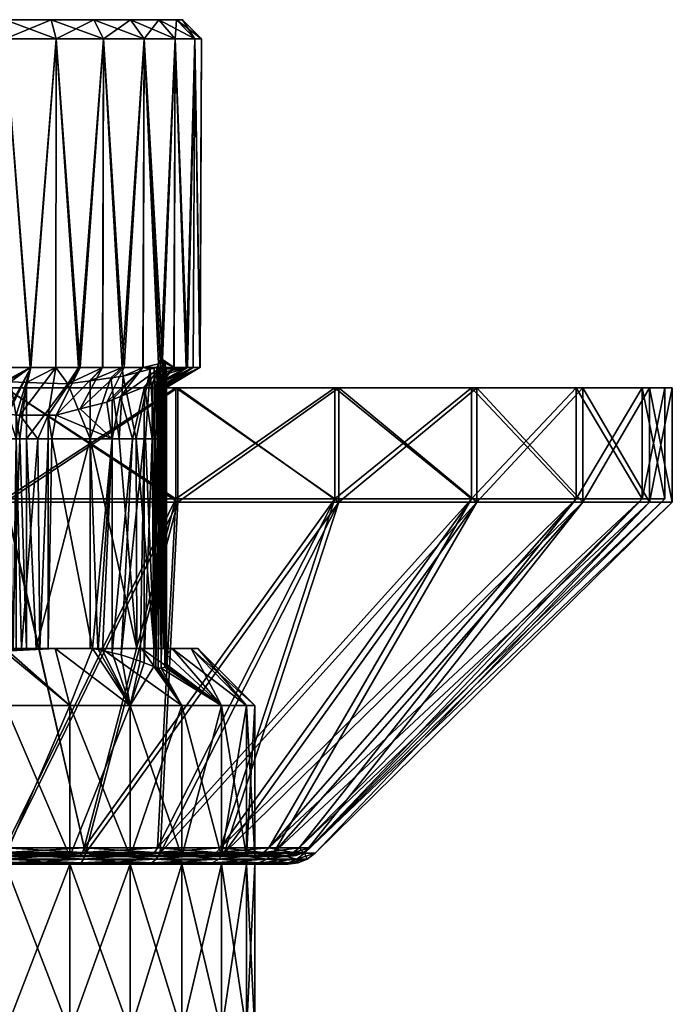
# Model space of a CAD drawing. Extents: x -0.11 to 0.11, y -0.2 to 0.019.
# Tile 162 of 162: x 0.076 to 0.11, y -0.032 to 0.019. Entities that reach past the tile are written whole.
import ezdxf

# ---------------------------------------------------------------- set-up
doc = ezdxf.new("R2010")
doc.units = 0
doc.layers.add('mesh', color=7, linetype='CONTINUOUS')

msp = doc.modelspace()

# ---------------------------------------------------------------- meshes
at = {"layer": 'mesh'}
mesh = msp.add_polyface(dxfattribs=at)
corners = [(0.074857, 0.019324, -0.007768), (0.077264, 0.019324, -0.016751), (0.079507, 0.019324, -0.015822), (0.074857, 0.019324, -0.017068), (0.082911, 0.019324, -0.012418), (0.08384, 0.019324, -0.010175), (0.081433, 0.019324, -0.014344), (0.08384, 0.019324, -0.005361), (0.082911, 0.019324, -0.003118), (0.084157, 0.019324, -0.007768), (0.079507, 0.019324, 0.000286), (0.077264, 0.019324, 0.001215), (0.081433, 0.019324, -0.001192), (0.074857, 0.019324, 0.001532), (0.074857, 0.018324, -0.018068), (0.077523, 0.018324, -0.017717), (0.080007, 0.018324, -0.016688), (0.08214, 0.018324, -0.015051), (0.083777, 0.018324, -0.012918), (0.083777, 0.018324, -0.002618), (0.08214, 0.018324, -0.000485), (0.080007, 0.018324, 0.001152), (0.077523, 0.018324, 0.002181), (0.074857, 0.018324, 0.002532), (0.082089, 0.001077, -0.000538), (0.082815, 0.001077, -0.001228), (0.082663, 0.001036, -0.00116), (0.081035, 0.00061, -0.000563), (0.080391, 0.00052, -0.000356), (0.080992, 0.001077, 0.000505), (0.082465, 0.000983, -0.00107), (0.079318, 0.000369, -0.00001), (0.079966, 0.001077, 0.00108), (0.076194, 0.001077, -0.017981), (0.0775, 0.001077, -0.017633), (0.078777, 0.001077, -0.017293), (0.079964, 0.001077, -0.016613), (0.081096, 0.001077, -0.015964), (0.082079, 0.001077, -0.014989), (0.082994, 0.001077, -0.014083), (0.078703, 0.001077, 0.001787), (0.077502, 0.001077, 0.0021), (0.076165, 0.001077, 0.002449), (0.074857, 0.001077, 0.002448), (0.074857, 0.001077, -0.017981), (0.078135, 0.000204, 0.000372), (0.07596, 0.000287, 0.000968), (0.074806, 0.000341, 0.001256), (0.083005, 0.001427, -0.001467), (0.082898, 0.001257, -0.001332), (0.083107, 0.001495, -0.001602)]
mesh.append_faces([[corners[k] for k in face] for face in [(0, 1, 2, 2), (0, 3, 1, 1), (0, 4, 5, 5), (0, 6, 4, 4), (2, 6, 0, 0), (0, 7, 8, 8), (0, 9, 7, 7), (5, 9, 0, 0), (0, 10, 11, 11), (0, 12, 10, 10), (8, 12, 0, 0), (11, 13, 0, 0), (14, 1, 3, 3), (15, 1, 14, 14), (15, 2, 1, 1), (16, 2, 15, 15), (16, 6, 2, 2), (17, 6, 16, 16), (17, 4, 6, 6), (18, 4, 17, 17), (19, 12, 8, 8), (20, 12, 19, 19), (20, 10, 12, 12), (21, 10, 20, 20), (21, 11, 10, 10), (22, 11, 21, 21), (22, 13, 11, 11), (23, 13, 22, 22), (24, 25, 26, 26), (27, 28, 29, 29), (24, 27, 29, 29), (24, 30, 27, 27), (26, 30, 24, 24), (31, 32, 29, 29), (15, 33, 34, 34), (15, 14, 33, 33), (35, 15, 34, 34), (35, 16, 15, 15), (36, 16, 35, 35), (37, 16, 36, 36), (37, 17, 16, 16), (38, 17, 37, 37), (39, 17, 38, 38), (39, 18, 17, 17), (29, 20, 24, 24), (29, 21, 20, 20), (32, 21, 29, 29), (40, 21, 32, 32), (40, 22, 21, 21), (41, 22, 40, 40), (42, 22, 41, 41), (42, 23, 22, 22), (43, 23, 42, 42), (14, 44, 33, 33), (45, 40, 32, 32), (45, 41, 40, 40), (46, 42, 41, 41), (42, 47, 43, 43), (20, 48, 49, 49), (49, 25, 24, 24), (20, 50, 48, 48), (19, 50, 20, 20), (24, 20, 49, 49)]])
mesh = msp.add_polyface(dxfattribs=at)
corners = [(0.083777, 0.018324, -0.012918), (0.08384, 0.019324, -0.010175), (0.082911, 0.019324, -0.012418), (0.084806, 0.018324, -0.010434), (0.084806, 0.018324, -0.005102), (0.082911, 0.019324, -0.003118), (0.08384, 0.019324, -0.005361), (0.084722, 0.001077, -0.010411), (0.083291, 0.00039, -0.011181), (0.083307, 0.000179, -0.010017), (0.084722, 0.001077, -0.005124), (0.083308, 0.00028, -0.004916), (0.083307, 0.000409, -0.004367), (0.085082, 0.001077, -0.006528), (0.083308, 0.000063, -0.006739), (0.08507, 0.001077, -0.007767), (0.083308, 0.000028, -0.007034), (0.085057, 0.001077, -0.009201), (0.083307, 0.000126, -0.008972), (0.083302, 0.000858, -0.002581), (0.083299, 0.00098, -0.002177), (0.084419, 0.001077, -0.003939), (0.083306, 0.000727, -0.003018), (0.083307, 0.000445, -0.004216), (0.083702, 0.001077, -0.012874), (0.082994, 0.001077, -0.014083), (0.084345, 0.001077, -0.011777), (0.083303, -0.002676, -0.001634), (0.0833, -0.002676, -0.001197), (0.083307, -0.002676, -0.01036), (0.083307, -0.002676, -0.00338), (0.083308, -0.002676, -0.00737), (0.083306, -0.002676, -0.002051), (0.083213, 0.000441, -0.011613), (0.083289, 0.000427, -0.011383), (0.083061, 0.00042, -0.011848), (0.082942, 0.000385, -0.011948), (0.082815, 0.000342, -0.012028), (0.083718, 0.001077, -0.00265), (0.083297, 0.001041, -0.001974), (0.083271, 0.001077, -0.001827), (0.083182, 0.001444, -0.001703), (0.083107, 0.001495, -0.001602), (0.083238, 0.001288, -0.001781), (0.083777, 0.018324, -0.002618), (0.083298, -0.002676, -0.000993), (0.083258, -0.002676, -0.000776), (0.083282, -0.002676, -0.010569), (0.083199, -0.002676, -0.010813), (0.083094, -0.002676, -0.010968), (0.08294, -0.002676, -0.011127), (0.08303, -0.002676, -0.000395), (0.082898, 0.001257, -0.001332), (0.083005, 0.001427, -0.001467), (0.082859, -0.002676, -0.000254), (0.083166, -0.002676, -0.000575)]
mesh.append_faces([[corners[k] for k in face] for face in [(0, 1, 2, 2), (3, 1, 0, 0), (4, 5, 6, 6), (7, 8, 9, 9), (10, 11, 12, 12), (13, 14, 11, 11), (15, 16, 14, 14), (17, 18, 16, 16), (19, 20, 21, 21), (21, 22, 19, 19), (21, 23, 22, 22), (12, 23, 21, 21), (24, 0, 25, 25), (26, 0, 24, 24), (27, 28, 20, 20), (18, 9, 29, 29), (14, 30, 11, 11), (16, 31, 14, 14), (16, 18, 31, 31), (30, 12, 11, 11), (30, 23, 12, 12), (32, 23, 30, 30), (32, 22, 23, 23), (27, 22, 32, 32), (27, 19, 22, 22), (20, 19, 27, 27), (9, 8, 29, 29), (33, 34, 26, 26), (24, 33, 26, 26), (24, 35, 33, 33), (24, 36, 35, 35), (25, 36, 24, 24), (25, 37, 36, 36), (26, 34, 8, 8), (38, 39, 40, 40), (21, 39, 38, 38), (21, 20, 39, 39), (38, 41, 42, 42), (38, 43, 41, 41), (38, 40, 43, 43), (38, 42, 44, 44), (45, 20, 28, 28), (45, 39, 20, 20), (46, 39, 45, 45), (29, 34, 47, 47), (29, 8, 34, 34), (48, 33, 49, 49), (48, 34, 33, 33), (47, 34, 48, 48), (49, 35, 50, 50), (49, 33, 35, 35), (50, 35, 36, 36), (50, 36, 37, 37), (51, 52, 53, 53), (54, 52, 51, 51), (55, 53, 42, 42), (51, 53, 55, 55), (55, 42, 41, 41), (46, 40, 39, 39), (55, 40, 46, 46), (55, 43, 40, 40), (41, 43, 55, 55)]])
mesh = msp.add_polyface(dxfattribs=at)
corners = [(0.084806, 0.018324, -0.010434), (0.084157, 0.019324, -0.007768), (0.08384, 0.019324, -0.010175), (0.085157, 0.018324, -0.007768), (0.08384, 0.019324, -0.005361), (0.084806, 0.018324, -0.005102), (0.083777, 0.018324, -0.002618), (0.082911, 0.019324, -0.003118), (0.084722, 0.001077, -0.010411), (0.083307, 0.000179, -0.010017), (0.085057, 0.001077, -0.009201), (0.084345, 0.001077, -0.011777), (0.083291, 0.00039, -0.011181), (0.084722, 0.001077, -0.005124), (0.083307, 0.000409, -0.004367), (0.084419, 0.001077, -0.003939), (0.085082, 0.001077, -0.006528), (0.083308, 0.00028, -0.004916), (0.08507, 0.001077, -0.007767), (0.083308, 0.000063, -0.006739), (0.083308, 0.000028, -0.007034), (0.083307, 0.000126, -0.008972), (0.083777, 0.018324, -0.012918), (0.083718, 0.001077, -0.00265), (0.092157, -0.005832, 0.029696), (0.092157, 0, 0.029696), (0.083812, 0, 0.033153), (0.099323, -0.005832, 0.024198), (0.099323, 0, 0.024198), (0.104821, -0.005832, 0.017032), (0.104821, 0, 0.017032), (0.108278, -0.005832, 0.008687), (0.108278, 0, 0.008687), (0.109457, -0.005832, -0.000268), (0.109457, 0, -0.000268), (0.108278, -0.005832, -0.009223), (0.108278, 0, -0.009223), (0.104821, -0.005832, -0.017568), (0.104821, 0, -0.017568), (0.099323, -0.005832, -0.024734), (0.099323, 0, -0.024734), (0.092157, -0.005832, -0.030232), (0.092157, 0, -0.030232), (0.083812, -0.005832, -0.033689), (0.083812, 0, -0.033689), (0.108664, 0, 0.008791), (0.109857, 0, -0.000268), (0.108664, 0, -0.009327), (0.105168, 0, -0.017768), (0.099606, 0, -0.025017), (0.092357, 0, -0.030579), (0.083916, 0, -0.034075), (0.083916, 0, 0.033539), (0.092357, 0, 0.030043), (0.099606, 0, 0.024481), (0.105168, 0, 0.017232), (0.092357, -0.006, 0.030043), (0.099606, -0.006, 0.024481), (0.105168, -0.006, 0.017232), (0.108664, -0.006, 0.008791), (0.109857, -0.006, -0.000268), (0.108664, -0.006, -0.009327), (0.105168, -0.006, -0.017768), (0.099606, -0.006, -0.025017), (0.092357, -0.006, -0.030579), (0.083916, -0.006, -0.034075)]
mesh.append_faces([[corners[k] for k in face] for face in [(0, 1, 2, 2), (3, 1, 0, 0), (3, 4, 1, 1), (5, 4, 3, 3), (6, 7, 5, 5), (8, 9, 10, 10), (11, 12, 8, 8), (13, 14, 15, 15), (16, 17, 13, 13), (18, 19, 16, 16), (10, 20, 18, 18), (9, 21, 10, 10), (11, 0, 22, 22), (8, 0, 11, 11), (10, 0, 8, 8), (10, 3, 0, 0), (18, 3, 10, 10), (16, 3, 18, 18), (16, 5, 3, 3), (13, 5, 16, 16), (15, 5, 13, 13), (15, 6, 5, 5), (23, 6, 15, 15), (24, 25, 26, 26), (27, 28, 25, 25), (29, 30, 28, 28), (31, 32, 30, 30), (33, 34, 32, 32), (35, 36, 34, 34), (37, 38, 36, 36), (39, 40, 38, 38), (41, 42, 40, 40), (43, 44, 42, 42), (34, 45, 32, 32), (34, 46, 45, 45), (36, 46, 34, 34), (36, 47, 46, 46), (38, 47, 36, 36), (38, 48, 47, 47), (40, 48, 38, 38), (40, 49, 48, 48), (42, 49, 40, 40), (42, 50, 49, 49), (44, 50, 42, 42), (44, 51, 50, 50), (25, 52, 26, 26), (25, 53, 52, 52), (28, 53, 25, 25), (28, 54, 53, 53), (30, 54, 28, 28), (30, 55, 54, 54), (32, 55, 30, 30), (32, 45, 55, 55), (53, 56, 52, 52), (54, 57, 53, 53), (55, 58, 54, 54), (45, 59, 55, 55), (46, 60, 45, 45), (47, 61, 46, 46), (48, 62, 47, 47), (49, 63, 48, 48), (50, 64, 49, 49), (51, 65, 50, 50)]])
mesh = msp.add_polyface(dxfattribs=at)
corners = [(0.076194, 0.001077, -0.017981), (0.075622, -0.001441, -0.013635), (0.0775, 0.001077, -0.017633), (0.081096, 0.001077, -0.015964), (0.080177, -0.00075, -0.012524), (0.082079, 0.001077, -0.014989), (0.078791, -0.001104, -0.012824), (0.079964, 0.001077, -0.016613), (0.077517, -0.001429, -0.0131), (0.078777, 0.001077, -0.017293), (0.080897, -0.000457, -0.012397), (0.082994, 0.001077, -0.014083), (0.080467, -0.000632, -0.012473), (0.079318, 0.000369, -0.00001), (0.080992, 0.001077, 0.000505), (0.080391, 0.00052, -0.000356), (0.080467, -0.002676, -0.011924), (0.075121, -0.002676, 0.002), (0.074956, -0.002676, 0.002047), (0.075121, 0.000324, 0.001196), (0.081728, -0.002676, 0.00012), (0.082465, 0.000983, -0.00107), (0.082219, -0.002676, -0.00002), (0.081035, 0.00061, -0.000563), (0.080839, -0.002676, 0.000373), (0.083812, -0.005832, 0.033153), (0.083812, 0, 0.033153), (0.074857, 0, 0.034332), (0.074857, -0.005832, -0.034868), (0.074857, 0, -0.034868), (0.083812, 0, -0.033689), (0.083916, 0, -0.034075), (0.074857, 0, -0.035268), (0.074857, 0, 0.034732), (0.083916, 0, 0.033539), (0.083916, -0.006, 0.033539), (0.074857, -0.006, -0.035268), (0.075012, -0.001369, -0.013828), (0.075432, -0.001432, -0.013692), (0.074908, -0.001349, -0.013865), (0.074857, 0.001077, -0.017981), (0.077107, -0.001432, -0.013216), (0.082569, 0.000239, -0.012107), (0.082815, 0.000342, -0.012028), (0.082167, 0.000058, -0.012174), (0.078135, 0.000204, 0.000372), (0.079966, 0.001077, 0.00108), (0.07596, 0.000287, 0.000968), (0.077502, 0.001077, 0.0021), (0.074912, 0.00034, 0.001255), (0.074806, 0.000341, 0.001256), (0.076165, 0.001077, 0.002449), (0.082565, -0.002676, -0.011321), (0.082761, -0.002676, -0.011239), (0.08294, -0.002676, -0.011127), (0.081525, -0.002676, -0.011622), (0.076559, -0.002676, -0.013036), (0.077294, -0.002676, -0.012829), (0.075432, -0.002676, -0.01336), (0.074881, -0.002676, -0.013517), (0.074803, -0.00135, -0.013863), (0.075617, -0.002676, 0.001861), (0.075961, -0.002676, 0.001763), (0.079318, -0.002676, 0.000807), (0.082859, -0.002676, -0.000254), (0.082815, 0.001077, -0.001228), (0.082898, 0.001257, -0.001332), (0.082663, 0.001036, -0.00116), (0.082666, -0.002676, -0.000158)]
mesh.append_faces([[corners[k] for k in face] for face in [(0, 1, 2, 2), (3, 4, 5, 5), (3, 6, 4, 4), (7, 6, 3, 3), (7, 8, 6, 6), (9, 8, 7, 7), (5, 10, 11, 11), (5, 12, 10, 10), (4, 12, 5, 5), (13, 14, 15, 15), (12, 16, 10, 10), (12, 4, 16, 16), (16, 6, 8, 8), (4, 6, 16, 16), (17, 18, 19, 19), (20, 21, 22, 22), (20, 23, 21, 21), (24, 23, 20, 20), (24, 15, 23, 23), (25, 26, 27, 27), (28, 29, 30, 30), (29, 31, 30, 30), (29, 32, 31, 31), (26, 33, 27, 27), (26, 34, 33, 33), (34, 35, 33, 33), (32, 36, 31, 31), (0, 37, 38, 38), (39, 37, 0, 0), (40, 39, 0, 0), (2, 41, 9, 9), (2, 1, 41, 41), (0, 38, 1, 1), (9, 41, 8, 8), (11, 42, 43, 43), (44, 42, 11, 11), (11, 10, 44, 44), (45, 46, 13, 13), (47, 48, 45, 45), (49, 50, 51, 51), (51, 19, 49, 49), (47, 19, 51, 51), (52, 43, 42, 42), (53, 43, 52, 52), (54, 43, 53, 53), (52, 42, 44, 44), (10, 55, 44, 44), (56, 41, 1, 1), (57, 8, 41, 41), (37, 58, 38, 38), (59, 39, 60, 60), (19, 18, 49, 49), (61, 19, 47, 47), (62, 47, 45, 45), (63, 15, 24, 24), (63, 13, 15, 15), (63, 45, 13, 13), (64, 65, 66, 66), (64, 67, 65, 65), (68, 67, 64, 64), (68, 21, 67, 67), (68, 22, 21, 21)]])
mesh = msp.add_polyface(dxfattribs=at)
corners = [(0.080897, -0.000457, -0.012397), (0.080467, -0.002676, -0.011924), (0.081525, -0.002676, -0.011622), (0.077517, -0.001429, -0.0131), (0.077294, -0.002676, -0.012829), (0.075121, -0.002676, 0.002), (0.075121, 0.000324, 0.001196), (0.075617, -0.002676, 0.001861), (0.076669, -0.013676, -0.010058), (0.076559, -0.002676, -0.013036), (0.075703, -0.013676, -0.010333), (0.07711, -0.002676, -0.012881), (0.07711, -0.013676, -0.009932), (0.079427, -0.013676, -0.009275), (0.079733, -0.013728, -0.009173), (0.080939, -0.014015, -0.008752), (0.082145, -0.002676, -0.011443), (0.080468, -0.013903, -0.008917), (0.079956, -0.013781, -0.009095), (0.081928, -0.014339, -0.008382), (0.082662, -0.013676, 0.002774), (0.081728, -0.002676, 0.00012), (0.082219, -0.002676, -0.00002), (0.081763, -0.013676, 0.003057), (0.080839, -0.002676, 0.000373), (0.075961, -0.013676, 0.004711), (0.075961, -0.002676, 0.001763), (0.076478, -0.013676, 0.004563), (0.078991, -0.024141, 0.015159), (0.083812, -0.005832, 0.033153), (0.074857, -0.005832, 0.034332), (0.074857, -0.024141, -0.01624), (0.074857, -0.005832, -0.034868), (0.083812, -0.005832, -0.033689), (0.074857, 0, 0.034332), (0.083812, 0, -0.033689), (0.074857, 0, 0.034732), (0.083916, -0.006, 0.033539), (0.074857, -0.006, 0.034732), (0.083916, 0, -0.034075), (0.074857, -0.006, -0.035268), (0.083916, -0.006, -0.034075), (0.079063, -0.024426, 0.01543), (0.074857, -0.024426, -0.01652), (0.082167, 0.000058, -0.012174), (0.082565, -0.002676, -0.011321), (0.075622, -0.001441, -0.013635), (0.075432, -0.001432, -0.013692), (0.075432, -0.002676, -0.01336), (0.077107, -0.001432, -0.013216), (0.075012, -0.002676, -0.013478), (0.075012, -0.001369, -0.013828), (0.074881, -0.002676, -0.013517), (0.074908, -0.001349, -0.013865), (0.074912, 0.00034, 0.001255), (0.074956, -0.002676, 0.002047), (0.074833, -0.002676, 0.00207), (0.07596, 0.000287, 0.000968), (0.078135, 0.000204, 0.000372), (0.079318, -0.002676, 0.000807), (0.074802, -0.013828, -0.01052), (0.074907, -0.013828, -0.01052), (0.075012, -0.013805, -0.010496), (0.075267, -0.013755, -0.010439), (0.075432, -0.013725, -0.010399), (0.082651, -0.014621, -0.008095), (0.082761, -0.002676, -0.011239), (0.082145, -0.014424, -0.008296), (0.082761, -0.014654, -0.00803), (0.08294, -0.002676, -0.011127), (0.082889, -0.013676, 0.002676), (0.08303, -0.002676, -0.000395), (0.083028, -0.013676, 0.00255), (0.082859, -0.002676, -0.000254), (0.082666, -0.002676, -0.000158), (0.079705, -0.013676, 0.003644), (0.079318, -0.013676, 0.003754), (0.075216, -0.013676, 0.004923), (0.074872, -0.013676, 0.005022)]
mesh.append_faces([[corners[k] for k in face] for face in [(0, 1, 2, 2), (1, 3, 4, 4), (5, 6, 7, 7), (8, 9, 10, 10), (8, 11, 9, 9), (12, 11, 8, 8), (12, 4, 11, 11), (13, 4, 12, 12), (13, 1, 4, 4), (14, 1, 13, 13), (2, 15, 16, 16), (1, 17, 2, 2), (14, 18, 1, 1), (15, 19, 16, 16), (20, 21, 22, 22), (23, 21, 20, 20), (23, 24, 21, 21), (25, 26, 27, 27), (25, 7, 26, 26), (28, 29, 30, 30), (31, 32, 33, 33), (29, 34, 30, 30), (32, 35, 33, 33), (36, 37, 38, 38), (39, 40, 41, 41), (37, 42, 38, 38), (40, 43, 41, 41), (44, 16, 45, 45), (44, 2, 16, 16), (46, 47, 48, 48), (9, 46, 48, 48), (11, 49, 9, 9), (4, 49, 11, 11), (50, 51, 52, 52), (50, 48, 51, 51), (51, 53, 52, 52), (54, 55, 56, 56), (7, 57, 26, 26), (26, 58, 59, 59), (60, 61, 52, 52), (62, 50, 52, 52), (63, 48, 50, 50), (10, 48, 64, 64), (10, 9, 48, 48), (45, 65, 66, 66), (16, 67, 45, 45), (66, 68, 69, 69), (70, 71, 72, 72), (70, 73, 71, 71), (20, 73, 70, 70), (20, 74, 73, 73), (20, 22, 74, 74), (23, 59, 24, 24), (75, 59, 23, 23), (76, 59, 75, 75), (27, 59, 76, 76), (27, 26, 59, 59), (77, 7, 25, 25), (77, 5, 7, 7), (77, 55, 5, 5), (78, 55, 77, 77), (78, 56, 55, 55)]])
mesh = msp.add_polyface(dxfattribs=at)
corners = [(0.083308, -0.002676, -0.00737), (0.083307, 0.000126, -0.008972), (0.083307, -0.002676, -0.01036), (0.083308, 0.000063, -0.006739), (0.083307, -0.002676, -0.00338), (0.083604, -0.013676, -0.005318), (0.083308, -0.013676, -0.002347), (0.083307, -0.013676, -0.0058), (0.084613, -0.013676, -0.002882), (0.084957, -0.013676, -0.000268), (0.083306, -0.013676, -0.00043), (0.084613, -0.013676, 0.002346), (0.083304, -0.013676, 0.001314), (0.083304, -0.013676, 0.00175), (0.083307, -0.013998, -0.006368), (0.083306, -0.002676, -0.002051), (0.083303, -0.002676, -0.001634), (0.0833, -0.002676, -0.001197), (0.08412, -0.016676, -0.009531), (0.082886, -0.014692, -0.007956), (0.082761, -0.014654, -0.00803), (0.086202, -0.016676, -0.006818), (0.087511, -0.016676, -0.003659), (0.087957, -0.016676, -0.000268), (0.087511, -0.016676, 0.003123), (0.083604, -0.013676, 0.004782), (0.086202, -0.016676, 0.006282), (0.081999, -0.013676, 0.006874), (0.08412, -0.016676, 0.008995), (0.086202, -0.0246, 0.006282), (0.08412, -0.0246, -0.009531), (0.082843, -0.024141, 0.013564), (0.092157, -0.005832, 0.029696), (0.083812, -0.005832, 0.033153), (0.078991, -0.024141, -0.015695), (0.092157, -0.005832, -0.030232), (0.082843, -0.024141, -0.0141), (0.092357, -0.006, -0.030579), (0.079063, -0.024426, -0.015966), (0.082983, -0.024426, -0.014343), (0.082889, -0.013676, 0.002676), (0.083028, -0.013676, 0.00255), (0.083163, -0.013676, 0.002371), (0.083257, -0.013676, 0.002172), (0.083304, -0.013676, 0.001869), (0.083302, -0.014498, -0.007191), (0.08294, -0.002676, -0.011127), (0.083033, -0.014709, -0.007825), (0.083094, -0.002676, -0.010968), (0.083282, -0.002676, -0.010569), (0.083234, -0.014659, -0.007526), (0.083289, -0.014591, -0.007357), (0.083199, -0.002676, -0.010813), (0.083298, -0.002676, -0.000993), (0.083258, -0.002676, -0.000776), (0.083166, -0.002676, -0.000575), (0.08303, -0.002676, -0.000395), (0.082651, -0.014621, -0.008095)]
mesh.append_faces([[corners[k] for k in face] for face in [(0, 1, 2, 2), (3, 0, 4, 4), (5, 6, 7, 7), (5, 8, 6, 6), (9, 6, 8, 8), (9, 10, 6, 6), (11, 10, 9, 9), (11, 12, 10, 10), (13, 12, 11, 11), (7, 2, 14, 14), (7, 0, 2, 2), (6, 0, 7, 7), (6, 4, 0, 0), (10, 4, 6, 6), (10, 15, 4, 4), (12, 15, 10, 10), (12, 16, 15, 15), (12, 17, 16, 16), (13, 17, 12, 12), (5, 7, 14, 14), (18, 19, 20, 20), (21, 5, 14, 14), (21, 8, 5, 5), (22, 9, 8, 8), (23, 11, 9, 9), (24, 25, 11, 11), (26, 27, 25, 25), (28, 27, 26, 26), (26, 29, 28, 28), (18, 30, 21, 21), (31, 32, 33, 33), (34, 35, 36, 36), (37, 38, 39, 39), (25, 40, 41, 41), (11, 42, 43, 43), (25, 42, 11, 11), (25, 41, 42, 42), (11, 44, 13, 13), (11, 43, 44, 44), (2, 45, 14, 14), (46, 47, 48, 48), (49, 50, 51, 51), (52, 50, 49, 49), (52, 47, 50, 50), (48, 47, 52, 52), (49, 45, 2, 2), (51, 45, 49, 49), (13, 53, 17, 17), (44, 53, 13, 13), (54, 43, 55, 55), (53, 43, 54, 54), (53, 44, 43, 43), (56, 42, 41, 41), (55, 42, 56, 56), (43, 42, 55, 55), (20, 57, 18, 18), (18, 47, 19, 19), (21, 47, 18, 18), (21, 50, 47, 47), (21, 51, 50, 50), (21, 45, 51, 51), (14, 45, 21, 21)]])
mesh = msp.add_polyface(dxfattribs=at)
corners = [(0.087511, -0.016676, -0.003659), (0.084613, -0.013676, -0.002882), (0.086202, -0.016676, -0.006818), (0.087957, -0.016676, -0.000268), (0.084957, -0.013676, -0.000268), (0.087511, -0.016676, 0.003123), (0.084613, -0.013676, 0.002346), (0.086202, -0.016676, 0.006282), (0.083604, -0.013676, 0.004782), (0.087511, -0.0246, 0.003123), (0.087957, -0.0246, -0.000268), (0.087511, -0.0246, -0.003659), (0.086202, -0.0246, -0.006818), (0.086151, -0.024141, 0.011026), (0.092157, -0.005832, 0.029696), (0.082843, -0.024141, 0.013564), (0.099323, -0.005832, 0.024198), (0.088689, -0.024141, 0.007718), (0.104821, -0.005832, 0.017032), (0.090284, -0.024141, 0.003866), (0.108278, -0.005832, 0.008687), (0.090829, -0.024141, -0.000268), (0.109457, -0.005832, -0.000268), (0.090284, -0.024141, -0.004402), (0.108278, -0.005832, -0.009223), (0.088689, -0.024141, -0.008254), (0.104821, -0.005832, -0.017568), (0.086151, -0.024141, -0.011562), (0.099323, -0.005832, -0.024734), (0.082843, -0.024141, -0.0141), (0.092157, -0.005832, -0.030232), (0.078991, -0.024141, -0.015695), (0.083812, -0.005832, -0.033689), (0.083812, 0, 0.033153), (0.083812, -0.005832, 0.033153), (0.092157, 0, 0.029696), (0.099323, 0, 0.024198), (0.104821, 0, 0.017032), (0.108278, 0, 0.008687), (0.109457, 0, -0.000268), (0.108278, 0, -0.009223), (0.104821, 0, -0.017568), (0.099323, 0, -0.024734), (0.092157, 0, -0.030232), (0.083916, 0, 0.033539), (0.092357, -0.006, 0.030043), (0.083916, -0.006, 0.033539), (0.092357, 0, 0.030043), (0.099606, -0.006, 0.024481), (0.099606, 0, 0.024481), (0.105168, -0.006, 0.017232), (0.105168, 0, 0.017232), (0.108664, -0.006, 0.008791), (0.108664, 0, 0.008791), (0.109857, -0.006, -0.000268), (0.109857, 0, -0.000268), (0.108664, -0.006, -0.009327), (0.108664, 0, -0.009327), (0.105168, -0.006, -0.017768), (0.105168, 0, -0.017768), (0.099606, -0.006, -0.025017), (0.099606, 0, -0.025017), (0.092357, -0.006, -0.030579), (0.092357, 0, -0.030579), (0.083916, -0.006, -0.034075), (0.082983, -0.024426, 0.013807), (0.086349, -0.024426, 0.011224), (0.088932, -0.024426, 0.007858), (0.090555, -0.024426, 0.003938), (0.091109, -0.024426, -0.000268), (0.090555, -0.024426, -0.004474), (0.088932, -0.024426, -0.008394), (0.086349, -0.024426, -0.01176), (0.082983, -0.024426, -0.014343), (0.079063, -0.024426, -0.015966)]
mesh.append_faces([[corners[k] for k in face] for face in [(0, 1, 2, 2), (3, 4, 0, 0), (5, 6, 3, 3), (7, 8, 5, 5), (5, 9, 7, 7), (3, 10, 5, 5), (0, 11, 3, 3), (2, 12, 0, 0), (13, 14, 15, 15), (13, 16, 14, 14), (17, 16, 13, 13), (17, 18, 16, 16), (19, 18, 17, 17), (19, 20, 18, 18), (21, 20, 19, 19), (21, 22, 20, 20), (23, 22, 21, 21), (23, 24, 22, 22), (25, 24, 23, 23), (25, 26, 24, 24), (27, 26, 25, 25), (27, 28, 26, 26), (29, 28, 27, 27), (29, 30, 28, 28), (31, 32, 30, 30), (14, 33, 34, 34), (16, 35, 14, 14), (18, 36, 16, 16), (20, 37, 18, 18), (22, 38, 20, 20), (24, 39, 22, 22), (26, 40, 24, 24), (28, 41, 26, 26), (30, 42, 28, 28), (32, 43, 30, 30), (44, 45, 46, 46), (47, 48, 45, 45), (49, 50, 48, 48), (51, 52, 50, 50), (53, 54, 52, 52), (55, 56, 54, 54), (57, 58, 56, 56), (59, 60, 58, 58), (61, 62, 60, 60), (63, 64, 62, 62), (45, 65, 46, 46), (45, 66, 65, 65), (48, 66, 45, 45), (48, 67, 66, 66), (50, 67, 48, 48), (50, 68, 67, 67), (52, 68, 50, 50), (52, 69, 68, 68), (54, 69, 52, 52), (54, 70, 69, 69), (56, 70, 54, 54), (56, 71, 70, 70), (58, 71, 56, 56), (58, 72, 71, 71), (60, 72, 58, 58), (60, 73, 72, 72), (62, 73, 60, 60), (64, 74, 62, 62)]])
mesh = msp.add_polyface(dxfattribs=at)
corners = [(0.081999, -0.013676, 0.006874), (0.082662, -0.013676, 0.002774), (0.083604, -0.013676, 0.004782), (0.081763, -0.013676, 0.003057), (0.079907, -0.013676, 0.008479), (0.079705, -0.013676, 0.003644), (0.079318, -0.013676, 0.003754), (0.076478, -0.013676, 0.004563), (0.077471, -0.013676, 0.009488), (0.075961, -0.013676, 0.004711), (0.081525, -0.002676, -0.011622), (0.080468, -0.013903, -0.008917), (0.080939, -0.014015, -0.008752), (0.080467, -0.002676, -0.011924), (0.079956, -0.013781, -0.009095), (0.082145, -0.002676, -0.011443), (0.081928, -0.014339, -0.008382), (0.082145, -0.014424, -0.008296), (0.077471, -0.013676, -0.010024), (0.076669, -0.013676, -0.010058), (0.075703, -0.013676, -0.010333), (0.07711, -0.013676, -0.009932), (0.079427, -0.013676, -0.009275), (0.075432, -0.013725, -0.010399), (0.075267, -0.013755, -0.010439), (0.081407, -0.016676, -0.011613), (0.078248, -0.016676, -0.012922), (0.079733, -0.013728, -0.009173), (0.08412, -0.016676, 0.008995), (0.081407, -0.016676, 0.011077), (0.078248, -0.016676, 0.012386), (0.074857, -0.013676, 0.009832), (0.074857, -0.016676, 0.012832), (0.078248, -0.0246, 0.012386), (0.081407, -0.0246, 0.011077), (0.08412, -0.0246, 0.008995), (0.081407, -0.0246, -0.011613), (0.08412, -0.016676, -0.009531), (0.078248, -0.0246, -0.012922), (0.074857, -0.0246, -0.013368), (0.074857, -0.016676, -0.013368), (0.078991, -0.024141, 0.015159), (0.074857, -0.005832, 0.034332), (0.074857, -0.024141, 0.015704), (0.082843, -0.024141, 0.013564), (0.083812, -0.005832, 0.033153), (0.074857, -0.024141, -0.01624), (0.083812, -0.005832, -0.033689), (0.078991, -0.024141, -0.015695), (0.074857, -0.006, 0.034732), (0.079063, -0.024426, 0.01543), (0.074857, -0.024426, 0.015984), (0.083916, -0.006, 0.033539), (0.082983, -0.024426, 0.013807), (0.083916, -0.006, -0.034075), (0.074857, -0.024426, -0.01652), (0.079063, -0.024426, -0.015966), (0.082889, -0.013676, 0.002676), (0.075216, -0.013676, 0.004923), (0.074872, -0.013676, 0.005022), (0.074881, -0.002676, -0.013517), (0.074907, -0.013828, -0.01052), (0.075012, -0.013805, -0.010496), (0.075012, -0.002676, -0.013478), (0.075432, -0.002676, -0.01336), (0.082565, -0.002676, -0.011321), (0.082651, -0.014621, -0.008095), (0.08294, -0.002676, -0.011127), (0.082886, -0.014692, -0.007956), (0.083033, -0.014709, -0.007825), (0.082761, -0.014654, -0.00803), (0.082761, -0.002676, -0.011239), (0.074802, -0.013828, -0.01052)]
mesh.append_faces([[corners[k] for k in face] for face in [(0, 1, 2, 2), (0, 3, 1, 1), (4, 3, 0, 0), (4, 5, 3, 3), (4, 6, 5, 5), (4, 7, 6, 6), (8, 7, 4, 4), (8, 9, 7, 7), (10, 11, 12, 12), (13, 14, 11, 11), (15, 16, 17, 17), (18, 19, 20, 20), (18, 21, 19, 19), (22, 21, 18, 18), (18, 20, 23, 23), (24, 18, 23, 23), (25, 11, 14, 14), (25, 12, 11, 11), (16, 12, 25, 25), (25, 17, 16, 16), (26, 22, 18, 18), (25, 22, 26, 26), (25, 27, 22, 22), (14, 27, 25, 25), (28, 4, 0, 0), (29, 4, 28, 28), (29, 8, 4, 4), (30, 8, 29, 29), (30, 31, 8, 8), (32, 31, 30, 30), (30, 33, 32, 32), (29, 34, 30, 30), (28, 35, 29, 29), (25, 36, 37, 37), (25, 38, 36, 36), (26, 38, 25, 25), (26, 39, 38, 38), (40, 39, 26, 26), (41, 42, 43, 43), (44, 45, 41, 41), (46, 47, 48, 48), (49, 50, 51, 51), (52, 53, 50, 50), (54, 55, 56, 56), (2, 1, 57, 57), (58, 9, 8, 8), (8, 59, 58, 58), (31, 59, 8, 8), (60, 61, 62, 62), (24, 63, 62, 62), (23, 64, 24, 24), (65, 17, 66, 66), (67, 68, 69, 69), (67, 70, 68, 68), (71, 66, 70, 70), (26, 72, 40, 40), (24, 62, 18, 18), (62, 61, 72, 72), (25, 66, 17, 17), (37, 66, 25, 25), (72, 18, 62, 62), (26, 18, 72, 72)]])
mesh = msp.add_polyface(dxfattribs=at)
corners = [(0.074857, -0.016676, 0.012832), (0.078248, -0.0246, 0.012386), (0.074857, -0.0246, 0.012832), (0.078248, -0.016676, 0.012386), (0.081407, -0.0246, 0.011077), (0.081407, -0.016676, 0.011077), (0.08412, -0.0246, 0.008995), (0.08412, -0.016676, 0.008995), (0.086202, -0.0246, 0.006282), (0.08412, -0.016676, -0.009531), (0.081407, -0.0246, -0.011613), (0.08412, -0.0246, -0.009531), (0.074857, -0.0246, 0.014582), (0.0787, -0.0246, 0.014076), (0.082282, -0.0246, 0.012592), (0.085358, -0.0246, 0.010233), (0.085358, -0.0246, -0.010769), (0.082282, -0.0246, -0.013128), (0.078248, -0.0246, -0.012922), (0.0787, -0.0246, -0.014612), (0.074857, -0.0246, -0.013368), (0.074857, -0.0246, -0.015118), (0.074857, -0.024547, 0.014992), (0.078807, -0.024547, 0.014472), (0.082487, -0.024547, 0.012947), (0.085647, -0.024547, 0.010522), (0.085647, -0.024547, -0.011058), (0.082487, -0.024547, -0.013483), (0.078807, -0.024547, -0.015008), (0.074857, -0.024547, -0.015528), (0.074857, -0.02439, 0.015374), (0.078905, -0.02439, 0.014841), (0.082678, -0.02439, 0.013278), (0.085918, -0.02439, 0.010793), (0.085918, -0.02439, -0.011329), (0.082678, -0.02439, -0.013814), (0.078905, -0.02439, -0.015377), (0.074857, -0.02439, -0.01591), (0.074857, -0.024141, 0.015704), (0.078991, -0.024141, 0.015159), (0.082843, -0.024141, 0.013564), (0.086151, -0.024141, 0.011026), (0.082843, -0.024141, -0.0141), (0.086151, -0.024141, -0.011562), (0.078991, -0.024141, -0.015695), (0.074857, -0.024141, -0.01624), (0.079063, -0.024426, 0.01543), (0.078957, -0.024738, 0.015032), (0.074857, -0.024426, 0.015984), (0.082777, -0.024738, 0.01345), (0.082983, -0.024426, 0.013807), (0.086058, -0.024738, 0.010933), (0.086349, -0.024426, 0.011224), (0.082983, -0.024426, -0.014343), (0.082777, -0.024738, -0.013986), (0.086349, -0.024426, -0.01176), (0.078957, -0.024738, -0.015568), (0.079063, -0.024426, -0.015966), (0.074857, -0.024738, -0.016108), (0.074857, -0.024426, -0.01652)]
mesh.append_faces([[corners[k] for k in face] for face in [(0, 1, 2, 2), (3, 4, 1, 1), (5, 6, 4, 4), (7, 8, 6, 6), (9, 10, 11, 11), (1, 12, 2, 2), (1, 13, 12, 12), (4, 13, 1, 1), (4, 14, 13, 13), (6, 14, 4, 4), (6, 15, 14, 14), (8, 15, 6, 6), (10, 16, 11, 11), (10, 17, 16, 16), (18, 17, 10, 10), (18, 19, 17, 17), (20, 19, 18, 18), (20, 21, 19, 19), (13, 22, 12, 12), (13, 23, 22, 22), (14, 23, 13, 13), (14, 24, 23, 23), (15, 24, 14, 14), (15, 25, 24, 24), (17, 26, 16, 16), (17, 27, 26, 26), (19, 27, 17, 17), (19, 28, 27, 27), (21, 28, 19, 19), (21, 29, 28, 28), (23, 30, 22, 22), (23, 31, 30, 30), (24, 31, 23, 23), (24, 32, 31, 31), (25, 32, 24, 24), (25, 33, 32, 32), (27, 34, 26, 26), (27, 35, 34, 34), (28, 35, 27, 27), (28, 36, 35, 35), (29, 36, 28, 28), (29, 37, 36, 36), (31, 38, 30, 30), (31, 39, 38, 38), (32, 39, 31, 31), (32, 40, 39, 39), (33, 40, 32, 32), (33, 41, 40, 40), (35, 42, 43, 43), (36, 42, 35, 35), (36, 44, 42, 42), (37, 44, 36, 36), (37, 45, 44, 44), (46, 47, 48, 48), (46, 49, 47, 47), (50, 49, 46, 46), (50, 51, 49, 49), (52, 51, 50, 50), (53, 54, 55, 55), (53, 56, 54, 54), (57, 56, 53, 53), (57, 58, 56, 56), (59, 58, 57, 57)]])
mesh = msp.add_polyface(dxfattribs=at)
corners = [(0.086202, -0.016676, 0.006282), (0.087511, -0.0246, 0.003123), (0.086202, -0.0246, 0.006282), (0.087511, -0.016676, 0.003123), (0.087957, -0.0246, -0.000268), (0.087957, -0.016676, -0.000268), (0.087511, -0.0246, -0.003659), (0.087511, -0.016676, -0.003659), (0.086202, -0.0246, -0.006818), (0.086202, -0.016676, -0.006818), (0.08412, -0.0246, -0.009531), (0.087717, -0.0246, 0.007157), (0.085358, -0.0246, 0.010233), (0.089201, -0.0246, 0.003575), (0.089707, -0.0246, -0.000268), (0.089201, -0.0246, -0.004111), (0.087717, -0.0246, -0.007693), (0.085358, -0.0246, -0.010769), (0.085647, -0.024547, 0.010522), (0.088072, -0.024547, 0.007362), (0.089597, -0.024547, 0.003681), (0.090117, -0.024547, -0.000268), (0.089597, -0.024547, -0.004217), (0.088072, -0.024547, -0.007898), (0.085647, -0.024547, -0.011058), (0.085918, -0.02439, 0.010793), (0.088403, -0.02439, 0.007553), (0.089966, -0.02439, 0.00378), (0.090499, -0.02439, -0.000268), (0.089966, -0.02439, -0.004316), (0.088403, -0.02439, -0.008089), (0.085918, -0.02439, -0.011329), (0.086151, -0.024141, 0.011026), (0.088689, -0.024141, 0.007718), (0.090284, -0.024141, 0.003866), (0.090829, -0.024141, -0.000268), (0.090284, -0.024141, -0.004402), (0.088689, -0.024141, -0.008254), (0.086151, -0.024141, -0.011562), (0.082678, -0.02439, -0.013814), (0.088932, -0.024426, 0.007858), (0.088575, -0.024738, 0.007652), (0.086349, -0.024426, 0.011224), (0.090555, -0.024426, 0.003938), (0.090157, -0.024738, 0.003832), (0.091109, -0.024426, -0.000268), (0.090697, -0.024738, -0.000268), (0.090157, -0.024738, -0.004368), (0.090555, -0.024426, -0.004474), (0.088575, -0.024738, -0.008188), (0.088932, -0.024426, -0.008394), (0.086058, -0.024738, -0.011469), (0.086349, -0.024426, -0.01176), (0.082777, -0.024738, -0.013986)]
mesh.append_faces([[corners[k] for k in face] for face in [(0, 1, 2, 2), (3, 4, 1, 1), (5, 6, 4, 4), (7, 8, 6, 6), (9, 10, 8, 8), (2, 11, 12, 12), (1, 11, 2, 2), (1, 13, 11, 11), (4, 13, 1, 1), (4, 14, 13, 13), (6, 14, 4, 4), (6, 15, 14, 14), (8, 15, 6, 6), (8, 16, 15, 15), (10, 16, 8, 8), (10, 17, 16, 16), (11, 18, 12, 12), (11, 19, 18, 18), (13, 19, 11, 11), (13, 20, 19, 19), (14, 20, 13, 13), (14, 21, 20, 20), (15, 21, 14, 14), (15, 22, 21, 21), (16, 22, 15, 15), (16, 23, 22, 22), (17, 23, 16, 16), (17, 24, 23, 23), (19, 25, 18, 18), (19, 26, 25, 25), (20, 26, 19, 19), (20, 27, 26, 26), (21, 27, 20, 20), (21, 28, 27, 27), (22, 28, 21, 21), (22, 29, 28, 28), (23, 29, 22, 22), (23, 30, 29, 29), (24, 30, 23, 23), (24, 31, 30, 30), (26, 32, 25, 25), (26, 33, 32, 32), (27, 33, 26, 26), (27, 34, 33, 33), (28, 34, 27, 27), (28, 35, 34, 34), (29, 35, 28, 28), (29, 36, 35, 35), (30, 36, 29, 29), (30, 37, 36, 36), (31, 37, 30, 30), (31, 38, 37, 37), (39, 38, 31, 31), (40, 41, 42, 42), (43, 44, 40, 40), (45, 46, 43, 43), (45, 47, 46, 46), (48, 47, 45, 45), (48, 49, 47, 47), (50, 49, 48, 48), (50, 51, 49, 49), (52, 51, 50, 50), (52, 53, 51, 51)]])
mesh = msp.add_polyface(dxfattribs=at)
corners = [(0.074857, -0.024426, 0.015984), (0.078957, -0.024738, 0.015032), (0.074857, -0.024738, 0.015572), (0.078833, -0.024933, 0.014571), (0.074857, -0.024933, 0.015094), (0.082538, -0.024933, 0.013036), (0.082777, -0.024738, 0.01345), (0.08572, -0.024933, 0.010595), (0.086058, -0.024738, 0.010933), (0.082777, -0.024738, -0.013986), (0.082538, -0.024933, -0.013572), (0.086058, -0.024738, -0.011469), (0.078833, -0.024933, -0.015107), (0.078957, -0.024738, -0.015568), (0.074857, -0.024933, -0.01563), (0.074857, -0.024738, -0.016108), (0.0787, -0.025, 0.014076), (0.074857, -0.025, 0.014582), (0.082282, -0.025, 0.012592), (0.085358, -0.025, 0.010233), (0.08572, -0.024933, -0.011131), (0.082282, -0.025, -0.013128), (0.085358, -0.025, -0.010769), (0.0787, -0.025, -0.014612), (0.074857, -0.025, -0.015118), (0.078248, -0.025, -0.012922), (0.074857, -0.025, -0.013368), (0.081407, -0.025, -0.011613), (0.08412, -0.025, -0.009531), (0.086202, -0.025, -0.006818), (0.081407, -0.025, 0.011077), (0.08412, -0.025, 0.008995), (0.078248, -0.025, 0.012386), (0.074857, -0.025, 0.012832), (0.078248, -0.033796, 0.012386), (0.074857, -0.033796, 0.012832), (0.081407, -0.033796, 0.011077), (0.08412, -0.033796, 0.008995), (0.086202, -0.033796, 0.006282), (0.081407, -0.033796, -0.011613), (0.08412, -0.033796, -0.009531), (0.078248, -0.033796, -0.012922), (0.074857, -0.033796, -0.013368), (0.078725, -0.033796, -0.014761), (0.081687, -0.033796, -0.013623), (0.075683, -0.033796, -0.015245), (0.080176, -0.033796, 0.013757), (0.083008, -0.033796, 0.012324), (0.085474, -0.033796, 0.010328), (0.084343, -0.033796, -0.011887), (0.086576, -0.033796, -0.009632), (0.074031, -0.033796, 0.014709), (0.077107, -0.033796, 0.014562)]
mesh.append_faces([[corners[k] for k in face] for face in [(0, 1, 2, 2), (2, 3, 4, 4), (1, 3, 2, 2), (1, 5, 3, 3), (6, 5, 1, 1), (6, 7, 5, 5), (8, 7, 6, 6), (9, 10, 11, 11), (9, 12, 10, 10), (13, 12, 9, 9), (13, 14, 12, 12), (15, 14, 13, 13), (4, 16, 17, 17), (3, 16, 4, 4), (3, 18, 16, 16), (5, 18, 3, 3), (5, 19, 18, 18), (7, 19, 5, 5), (20, 21, 22, 22), (10, 21, 20, 20), (10, 23, 21, 21), (12, 23, 10, 10), (12, 24, 23, 23), (14, 24, 12, 12), (25, 24, 26, 26), (25, 23, 24, 24), (27, 23, 25, 25), (27, 21, 23, 23), (28, 21, 27, 27), (28, 22, 21, 21), (29, 22, 28, 28), (30, 19, 31, 31), (30, 18, 19, 19), (32, 18, 30, 30), (32, 16, 18, 18), (33, 16, 32, 32), (33, 17, 16, 16), (33, 34, 35, 35), (32, 34, 33, 33), (32, 36, 34, 34), (30, 36, 32, 32), (30, 37, 36, 36), (31, 37, 30, 30), (31, 38, 37, 37), (28, 39, 40, 40), (27, 39, 28, 28), (27, 41, 39, 39), (25, 41, 27, 27), (25, 42, 41, 41), (26, 42, 25, 25), (41, 43, 44, 44), (42, 43, 41, 41), (42, 45, 43, 43), (36, 46, 34, 34), (36, 47, 46, 46), (37, 47, 36, 36), (37, 48, 47, 47), (38, 48, 37, 37), (49, 50, 40, 40), (34, 51, 35, 35), (34, 52, 51, 51), (46, 52, 34, 34)]])
mesh = msp.add_polyface(dxfattribs=at)
corners = [(0.086349, -0.024426, 0.011224), (0.088575, -0.024738, 0.007652), (0.086058, -0.024738, 0.010933), (0.088932, -0.024426, 0.007858), (0.090157, -0.024738, 0.003832), (0.090555, -0.024426, 0.003938), (0.090697, -0.024738, -0.000268), (0.088161, -0.024933, 0.007413), (0.08572, -0.024933, 0.010595), (0.089696, -0.024933, 0.003708), (0.090219, -0.024933, -0.000268), (0.089696, -0.024933, -0.004244), (0.090157, -0.024738, -0.004368), (0.088161, -0.024933, -0.007949), (0.088575, -0.024738, -0.008188), (0.08572, -0.024933, -0.011131), (0.086058, -0.024738, -0.011469), (0.082538, -0.024933, -0.013572), (0.087717, -0.025, 0.007157), (0.085358, -0.025, 0.010233), (0.089201, -0.025, 0.003575), (0.089707, -0.025, -0.000268), (0.089201, -0.025, -0.004111), (0.087717, -0.025, -0.007693), (0.085358, -0.025, -0.010769), (0.086202, -0.025, -0.006818), (0.087511, -0.025, -0.003659), (0.087957, -0.025, -0.000268), (0.087511, -0.025, 0.003123), (0.086202, -0.025, 0.006282), (0.08412, -0.025, 0.008995), (0.086202, -0.033796, 0.006282), (0.087511, -0.033796, 0.003123), (0.087957, -0.033796, -0.000268), (0.087511, -0.033796, -0.003659), (0.086202, -0.033796, -0.006818), (0.08412, -0.033796, -0.009531), (0.08412, -0.025, -0.009531), (0.087415, -0.033796, 0.007936), (0.085474, -0.033796, 0.010328), (0.088825, -0.033796, 0.005199), (0.089663, -0.033796, 0.002138), (0.089838, -0.033796, -0.001031), (0.089342, -0.033796, -0.004165), (0.088241, -0.033796, -0.007041), (0.086576, -0.033796, -0.009632)]
mesh.append_faces([[corners[k] for k in face] for face in [(0, 1, 2, 2), (3, 4, 1, 1), (5, 6, 4, 4), (2, 7, 8, 8), (1, 7, 2, 2), (1, 9, 7, 7), (4, 9, 1, 1), (4, 10, 9, 9), (6, 10, 4, 4), (6, 11, 10, 10), (12, 11, 6, 6), (12, 13, 11, 11), (14, 13, 12, 12), (14, 15, 13, 13), (16, 15, 14, 14), (16, 17, 15, 15), (8, 18, 19, 19), (7, 18, 8, 8), (7, 20, 18, 18), (9, 20, 7, 7), (9, 21, 20, 20), (10, 21, 9, 9), (10, 22, 21, 21), (11, 22, 10, 10), (11, 23, 22, 22), (13, 23, 11, 11), (13, 24, 23, 23), (15, 24, 13, 13), (25, 23, 24, 24), (26, 23, 25, 25), (26, 22, 23, 23), (27, 22, 26, 26), (27, 21, 22, 22), (28, 21, 27, 27), (28, 20, 21, 21), (29, 20, 28, 28), (29, 18, 20, 20), (30, 18, 29, 29), (30, 19, 18, 18), (29, 31, 30, 30), (29, 32, 31, 31), (28, 32, 29, 29), (28, 33, 32, 32), (27, 33, 28, 28), (27, 34, 33, 33), (26, 34, 27, 27), (26, 35, 34, 34), (25, 35, 26, 26), (25, 36, 35, 35), (37, 36, 25, 25), (31, 38, 39, 39), (32, 38, 31, 31), (32, 40, 38, 38), (32, 41, 40, 40), (33, 41, 32, 32), (33, 42, 41, 41), (34, 42, 33, 33), (34, 43, 42, 42), (35, 43, 34, 34), (35, 44, 43, 43), (36, 44, 35, 35), (36, 45, 44, 44)]])

doc.saveas('drawing.dxf')
